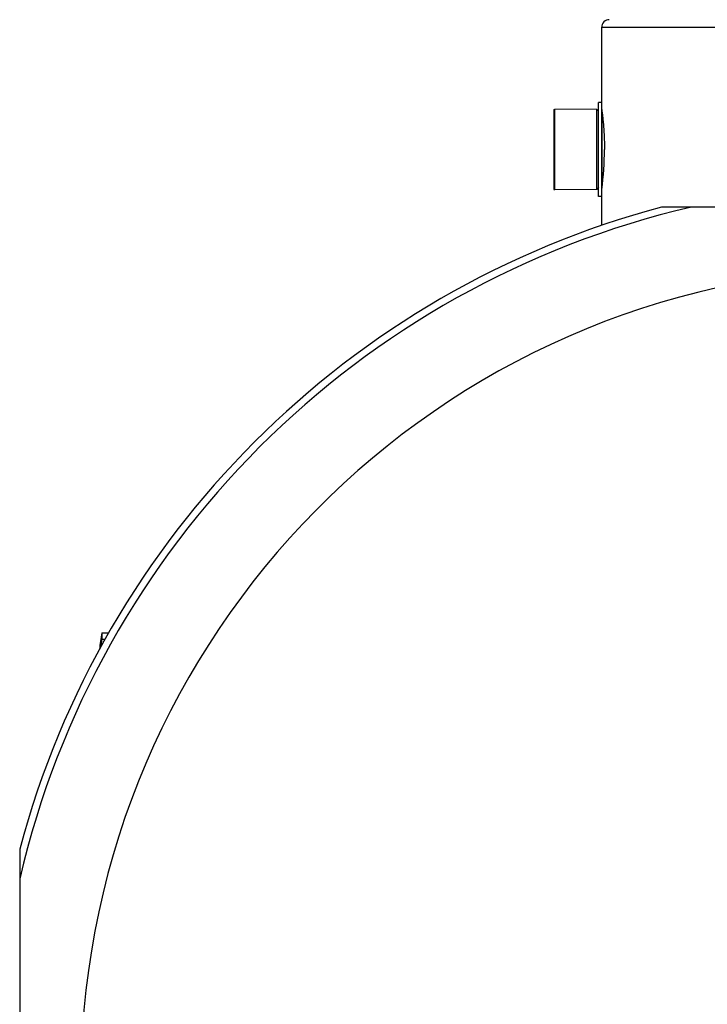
# Model space of a CAD drawing. Header units: millimetres. Extents: x 0 to 594, y 0 to 420.
# Tile 28 of 34: x 505 to 523, y 347 to 373. Entities that reach past the tile are written whole.
import ezdxf

# ---------------------------------------------------------------- set-up
doc = ezdxf.new("R2010")
doc.units = ezdxf.units.MM
doc.header["$LTSCALE"] = 32.67
doc.layers.get('0').update_dxf_attribs({"linetype": 'CONTINUOUS'})
doc.layers.add('01_GLOBAL', color=7, linetype='CONTINUOUS')
doc.layers.add('AXES_REF', color=7, linetype='CONTINUOUS')

msp = doc.modelspace()

# ---------------------------------------------------------------- linework, layer by layer
at = {"color": 7, "linetype": 'Continuous'}
for p, q in [((519.06, 368.127), (519.06, 370.237)), ((520.16, 370.232), (519.06, 370.237)), ((520.16, 368.132), (520.16, 370.232)), ((520.21, 370.182), (520.16, 370.232)), ((520.21, 367.952), (520.21, 370.412)), ((520.29, 370.412), (520.21, 370.412)), ((520.29, 367.952), (520.29, 370.412)), ((520.21, 368.182), (520.16, 368.132)), ((520.16, 368.132), (519.06, 368.127)), ((520.29, 367.952), (520.21, 367.952)), ((534.119, 367.672), (521.861, 367.672)), ((507.191, 356.514), (507.191, 356.353)), ((507.191, 356.514), (507.37, 356.514)), ((507.191, 356.353), (507.279, 356.353)), ((505.04, 350.851), (505.04, 338.593))]:
    msp.add_line(p, q, dxfattribs=at)
at = {"color": 9, "linetype": 'Continuous'}
msp.add_line((520.3, 368.208), (520.3, 370.156), dxfattribs=at)
at = {"color": 7, "linetype": 'Continuous'}
for centre, radius, start, end in [((512.626, 369.184), 7.736, 352.2026, 359.9817), ((527.99, 344.722), 23.754, 104.9526, 165.0474)]:
    msp.add_arc(centre, radius, start, end, dxfattribs=at)
at = {"color": 9, "linetype": 'Continuous'}
msp.add_arc((527.99, 344.722), 23.565, 103.1224, 166.8776, dxfattribs=at)
at = {"color": 7, "linetype": 'Continuous'}
for centre, major_axis, start_param, end_param in [((529.926, 353.034), (0, 23), 1.418909, 1.437889), ((529.926, 352.873), (23, 0), 2.989705, 2.999213)]:
    msp.add_ellipse(centre, major_axis=major_axis, ratio=1, start_param=start_param, end_param=end_param, dxfattribs=at)
msp.add_open_spline([(520.29, 370.232), (520.293, 370.225), (520.292, 370.197), (520.304, 370.14), (520.313, 370.043), (520.328, 369.915), (520.341, 369.758), (520.357, 369.51), (520.362, 369.316), (520.362, 369.182)], degree=3, knots=[0, 0, 0, 0, 0.019371, 0.076655, 0.169449, 0.294005, 0.445472, 0.618087, 1, 1, 1, 1], dxfattribs=at)
at = {"layer": '01_GLOBAL', "color": 7, "linetype": 'Continuous'}
for p, q in [((520.29, 370.412), (520.29, 372.382)), ((520.29, 367.193), (520.29, 367.952))]:
    msp.add_line(p, q, dxfattribs=at)
at = {"layer": '01_GLOBAL', "color": 9, "linetype": 'Continuous'}
msp.add_line((520.29, 372.382), (535.69, 372.382), dxfattribs=at)
at = {"layer": '01_GLOBAL', "color": 7, "linetype": 'Continuous'}
msp.add_arc((520.49, 372.382), 0.2, 90, 180, dxfattribs=at)
at = {"layer": 'AXES_REF', "color": 7, "linetype": 'Continuous'}
for p, q in [((519.04, 370.232), (519.04, 368.132)), ((519.04, 370.232), (519.06, 370.232)), ((519.04, 368.132), (519.06, 368.132))]:
    msp.add_line(p, q, dxfattribs=at)
at = {"layer": 'AXES_REF', "color": 9, "linetype": 'Continuous'}
msp.add_arc((527.99, 344.722), 21.351, 94.0266, 85.9734, dxfattribs=at)

doc.saveas('drawing.dxf')
